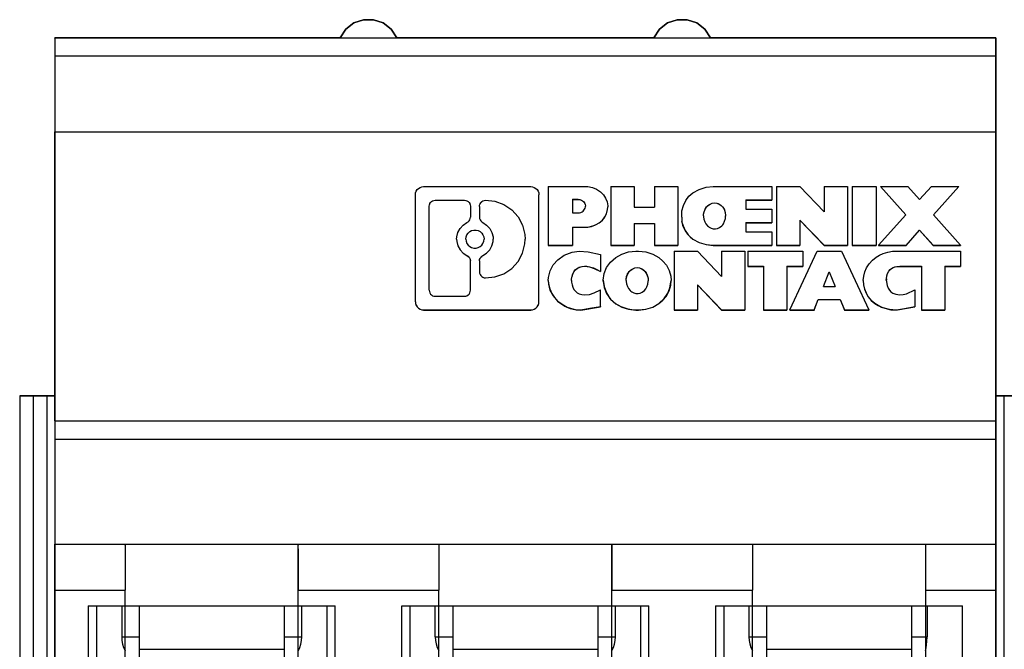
# Model space of a CAD drawing. Header units: inches. Extents: x 0 to 297, y -210 to 0.
# Tile 82 of 82: x 109.9 to 117.87, y -144.79 to -139.69. Entities that reach past the tile are written whole.
import ezdxf

# ---------------------------------------------------------------- set-up
doc = ezdxf.new("R2010")
doc.units = ezdxf.units.IN
doc.header["$MEASUREMENT"] = 0

msp = doc.modelspace()

# ---------------------------------------------------------------- linework, layer by layer
at = {"color": 18, "true_color": 0x000000}
for p, q in [((112.6848, -139.6936), (112.6068, -139.7201)), ((112.6068, -139.7201), (112.6848, -139.6936)), ((112.6848, -139.6936), (112.6068, -139.7201)), ((112.6068, -139.7201), (112.6848, -139.6936)), ((112.7668, -139.6936), (112.6848, -139.6936)), ((112.6848, -139.6936), (112.7668, -139.6936)), ((112.7668, -139.6936), (112.6848, -139.6936)), ((112.6848, -139.6936), (112.7668, -139.6936)), ((112.8448, -139.7201), (112.7668, -139.6936)), ((112.7668, -139.6936), (112.8448, -139.7201)), ((112.8448, -139.7201), (112.7668, -139.6936)), ((112.7668, -139.6936), (112.8448, -139.7201)), ((115.2248, -139.6936), (115.1468, -139.7201)), ((115.1468, -139.7201), (115.2248, -139.6936)), ((115.2248, -139.6936), (115.1468, -139.7201)), ((115.1468, -139.7201), (115.2248, -139.6936)), ((115.3068, -139.6936), (115.2248, -139.6936)), ((115.2248, -139.6936), (115.3068, -139.6936)), ((115.3068, -139.6936), (115.2248, -139.6936)), ((115.2248, -139.6936), (115.3068, -139.6936)), ((115.3848, -139.7201), (115.3068, -139.6936)), ((115.3068, -139.6936), (115.3848, -139.7201)), ((115.3848, -139.7201), (115.3068, -139.6936)), ((115.3068, -139.6936), (115.3848, -139.7201)), ((112.5418, -139.7711), (112.4968, -139.8401)), ((112.4968, -139.8401), (112.5418, -139.7711)), ((112.5418, -139.7711), (112.4968, -139.8401)), ((112.4968, -139.8401), (112.5418, -139.7711)), ((112.6068, -139.7201), (112.5418, -139.7711)), ((112.5418, -139.7711), (112.6068, -139.7201)), ((112.6068, -139.7201), (112.5418, -139.7711)), ((112.5418, -139.7711), (112.6068, -139.7201)), ((112.9098, -139.7711), (112.8448, -139.7201)), ((112.8448, -139.7201), (112.9098, -139.7711)), ((112.9098, -139.7711), (112.8448, -139.7201)), ((112.8448, -139.7201), (112.9098, -139.7711)), ((112.9548, -139.8401), (112.9098, -139.7711)), ((112.9098, -139.7711), (112.9548, -139.8401)), ((112.9548, -139.8401), (112.9098, -139.7711)), ((112.9098, -139.7711), (112.9548, -139.8401)), ((115.0818, -139.7711), (115.0368, -139.8401)), ((115.0368, -139.8401), (115.0818, -139.7711)), ((115.0818, -139.7711), (115.0368, -139.8401)), ((115.0368, -139.8401), (115.0818, -139.7711)), ((115.1468, -139.7201), (115.0818, -139.7711)), ((115.0818, -139.7711), (115.1468, -139.7201)), ((115.1468, -139.7201), (115.0818, -139.7711)), ((115.0818, -139.7711), (115.1468, -139.7201)), ((115.4498, -139.7711), (115.3848, -139.7201)), ((115.3848, -139.7201), (115.4498, -139.7711)), ((115.4498, -139.7711), (115.3848, -139.7201)), ((115.3848, -139.7201), (115.4498, -139.7711)), ((115.4948, -139.8401), (115.4498, -139.7711)), ((115.4498, -139.7711), (115.4948, -139.8401)), ((115.4948, -139.8401), (115.4498, -139.7711)), ((115.4498, -139.7711), (115.4948, -139.8401)), ((112.4968, -139.8401), (110.1858, -139.8401)), ((110.1858, -139.8401), (110.1858, -148.9401)), ((110.1858, -139.8401), (117.8058, -139.8401)), ((110.1858, -139.8436), (110.1858, -139.8401)), ((112.4968, -139.8401), (110.1858, -139.8401)), ((110.1858, -139.8401), (110.1858, -142.7401)), ((110.1858, -139.8401), (117.8058, -139.8401)), ((110.1858, -139.8401), (110.1858, -140.6016)), ((110.1858, -139.8436), (110.1858, -139.8541)), ((110.1858, -139.8541), (110.1858, -139.8716)), ((115.0368, -139.8401), (112.9548, -139.8401)), ((115.0368, -139.8401), (112.9548, -139.8401)), ((117.8058, -139.8401), (115.4948, -139.8401)), ((117.8058, -139.8401), (115.4948, -139.8401)), ((117.8058, -142.7401), (117.8058, -139.8401)), ((117.8058, -139.8401), (117.8058, -139.8436)), ((117.8058, -148.9401), (117.8058, -139.8401)), ((117.8058, -140.6016), (117.8058, -139.8401)), ((117.8058, -139.8436), (117.8058, -139.8541)), ((117.8058, -139.8541), (117.8058, -139.8716)), ((110.1858, -139.8716), (110.1858, -139.8941)), ((110.1858, -139.8941), (110.1858, -139.9216)), ((110.1858, -139.9216), (110.1858, -139.9526)), ((117.8058, -139.8716), (117.8058, -139.8941)), ((117.8058, -139.8941), (117.8058, -139.9216)), ((117.8058, -139.9216), (117.8058, -139.9526)), ((110.1858, -139.9526), (110.1858, -139.9851)), ((110.1858, -139.9851), (110.1858, -143.9401)), ((110.1858, -139.9851), (117.8058, -139.9851)), ((117.8058, -139.9526), (117.8058, -139.9851)), ((117.8058, -139.9851), (117.8058, -143.9401)), ((110.1858, -140.6016), (117.8058, -140.6016)), ((110.1858, -142.9401), (110.1858, -140.6016)), ((117.8058, -142.9401), (117.8058, -140.6016)), ((113.1308, -141.0591), (113.1433, -141.0511)), ((113.1433, -141.0511), (113.1578, -141.0461)), ((113.1578, -141.0461), (113.1723, -141.0446)), ((113.1723, -141.0446), (114.0393, -141.0446)), ((114.0393, -141.0446), (114.0538, -141.0461)), ((114.0538, -141.0461), (114.0683, -141.0511)), ((114.0683, -141.0511), (114.0808, -141.0591)), ((114.1813, -141.0446), (114.1813, -141.5201)), ((114.1813, -141.0446), (114.5013, -141.0446)), ((114.5013, -141.0446), (114.5393, -141.0521)), ((114.5393, -141.0521), (114.5728, -141.0661)), ((114.6868, -141.0446), (114.6868, -141.5201)), ((114.6868, -141.0446), (114.8758, -141.0446)), ((114.8758, -141.0446), (114.8758, -141.2111)), ((115.0418, -141.0446), (115.0418, -141.2111)), ((115.0418, -141.0446), (115.2303, -141.0446)), ((115.2303, -141.0446), (115.2303, -141.5201)), ((115.4033, -141.0676), (115.4588, -141.0501)), ((115.4588, -141.0501), (115.5173, -141.0446)), ((115.5173, -141.0446), (115.9928, -141.0446)), ((115.9928, -141.0446), (115.9928, -141.1531)), ((116.0303, -141.0446), (116.0303, -141.5201)), ((116.0303, -141.0446), (116.2188, -141.0446)), ((116.2188, -141.0446), (116.4153, -141.2481)), ((116.4153, -141.0446), (116.4153, -141.2481)), ((116.4153, -141.0446), (116.6038, -141.0446)), ((116.6038, -141.0446), (116.6038, -141.5201)), ((116.6418, -141.0446), (116.8378, -141.0446)), ((116.6418, -141.0446), (116.6418, -141.5201)), ((116.8378, -141.0446), (116.8378, -141.5201)), ((116.8718, -141.0446), (117.0778, -141.2741)), ((116.8718, -141.0446), (117.0778, -141.2741)), ((116.8718, -141.0446), (116.8718, -141.0446)), ((116.8718, -141.0446), (117.0938, -141.0446)), ((117.0938, -141.0446), (117.1888, -141.1501)), ((117.1888, -141.1501), (117.2838, -141.0446)), ((117.2838, -141.0446), (117.5058, -141.0446)), ((117.2998, -141.2741), (117.5058, -141.0446)), ((117.2998, -141.2741), (117.5058, -141.0446)), ((117.5058, -141.0446), (117.5058, -141.0446)), ((113.1058, -141.1111), (113.1073, -141.0961)), ((113.1058, -141.9771), (113.1058, -141.1111)), ((113.1073, -141.0961), (113.1123, -141.0821)), ((113.1123, -141.0821), (113.1203, -141.0696)), ((113.1203, -141.0696), (113.1308, -141.0591)), ((114.0808, -141.0591), (114.0913, -141.0696)), ((114.0913, -141.0696), (114.0993, -141.0821)), ((114.0993, -141.0821), (114.1043, -141.0961)), ((114.1043, -141.0961), (114.1058, -141.1111)), ((114.1058, -141.9771), (114.1058, -141.1111)), ((114.5728, -141.0661), (114.6053, -141.0881)), ((114.6053, -141.0881), (114.6283, -141.1116)), ((114.6283, -141.1116), (114.6458, -141.1386)), ((115.2953, -141.1566), (115.3208, -141.1231)), ((115.3208, -141.1231), (115.3533, -141.0956)), ((115.3533, -141.0956), (115.4033, -141.0676)), ((113.2168, -141.2036), (113.2183, -141.1926)), ((113.2168, -141.2041), (113.2183, -141.1931)), ((113.2168, -141.8846), (113.2168, -141.2036)), ((113.2183, -141.1926), (113.2218, -141.1826)), ((113.2183, -141.1931), (113.2218, -141.1831)), ((113.2218, -141.1826), (113.2273, -141.1736)), ((113.2218, -141.1831), (113.2273, -141.1741)), ((113.2273, -141.1736), (113.2348, -141.1661)), ((113.2273, -141.1741), (113.2348, -141.1661)), ((113.2348, -141.1661), (113.2443, -141.1601)), ((113.2348, -141.1661), (113.2443, -141.1606)), ((113.2443, -141.1601), (113.2543, -141.1566)), ((113.2443, -141.1606), (113.2543, -141.1571)), ((113.2543, -141.1566), (113.2653, -141.1556)), ((113.2543, -141.1571), (113.2653, -141.1556)), ((113.2653, -141.1556), (113.5023, -141.1556)), ((113.2653, -141.1556), (113.5023, -141.1556)), ((113.2653, -141.1556), (113.2653, -141.1556)), ((113.5023, -141.1556), (113.5128, -141.1566)), ((113.5023, -141.1556), (113.5128, -141.1571)), ((113.5023, -141.1556), (113.5023, -141.1556)), ((113.5128, -141.1566), (113.5228, -141.1601)), ((113.5128, -141.1571), (113.5228, -141.1606)), ((113.5228, -141.1601), (113.5323, -141.1661)), ((113.5228, -141.1606), (113.5323, -141.1661)), ((113.5323, -141.1661), (113.5398, -141.1736)), ((113.5323, -141.1661), (113.5398, -141.1741)), ((113.5398, -141.1736), (113.5453, -141.1826)), ((113.5398, -141.1741), (113.5453, -141.1831)), ((113.5453, -141.1826), (113.5488, -141.1926)), ((113.5453, -141.1831), (113.5488, -141.1931)), ((113.5488, -141.1926), (113.5503, -141.2036)), ((113.5488, -141.1931), (113.5503, -141.2041)), ((113.5503, -141.2036), (113.5503, -141.2931)), ((113.6243, -141.2056), (113.6253, -141.1946)), ((113.6243, -141.2056), (113.6253, -141.1946)), ((113.6243, -141.2056), (113.6243, -141.2931)), ((113.6253, -141.1946), (113.6293, -141.1841)), ((113.6253, -141.1946), (113.6293, -141.1846)), ((113.6293, -141.1841), (113.6348, -141.1746)), ((113.6293, -141.1846), (113.6348, -141.1751)), ((113.6348, -141.1746), (113.6428, -141.1666)), ((113.6348, -141.1751), (113.6428, -141.1671)), ((113.6428, -141.1666), (113.6518, -141.1606)), ((113.6428, -141.1671), (113.6518, -141.1611)), ((113.6518, -141.1606), (113.6623, -141.1571)), ((113.6518, -141.1611), (113.6623, -141.1571)), ((113.6623, -141.1571), (113.6733, -141.1556)), ((113.6623, -141.1571), (113.6733, -141.1556)), ((113.6733, -141.1556), (113.7498, -141.1631)), ((113.6733, -141.1556), (113.7498, -141.1636)), ((113.6733, -141.1556), (113.6733, -141.1556)), ((113.7498, -141.1631), (113.8223, -141.1896)), ((113.7498, -141.1636), (113.8223, -141.1896)), ((113.8223, -141.1896), (113.8858, -141.2321)), ((113.8223, -141.1896), (113.8858, -141.2326)), ((114.3773, -141.1476), (114.4223, -141.1476)), ((114.3773, -141.1476), (114.3773, -141.2576)), ((114.3773, -141.1481), (114.4223, -141.1481)), ((114.4223, -141.1476), (114.4363, -141.1491)), ((114.4223, -141.1476), (114.4223, -141.1481)), ((114.4223, -141.1481), (114.4303, -141.1486)), ((114.4303, -141.1486), (114.4383, -141.1501)), ((114.4363, -141.1491), (114.4493, -141.1541)), ((114.4383, -141.1501), (114.4483, -141.1536)), ((114.4483, -141.1536), (114.4573, -141.1591)), ((114.4493, -141.1541), (114.4578, -141.1591)), ((114.4573, -141.1591), (114.4653, -141.1656)), ((114.4578, -141.1591), (114.4658, -141.1656)), ((114.4653, -141.1656), (114.4723, -141.1731)), ((114.4658, -141.1656), (114.4723, -141.1731)), ((114.4723, -141.1731), (114.4778, -141.1816)), ((114.4723, -141.1731), (114.4778, -141.1816)), ((114.4778, -141.1816), (114.4813, -141.1906)), ((114.4778, -141.1816), (114.4813, -141.1906)), ((114.4803, -141.2196), (114.4828, -141.2096)), ((114.4813, -141.1906), (114.4828, -141.2001)), ((114.4813, -141.1906), (114.4828, -141.1996)), ((114.4828, -141.1996), (114.4833, -141.2031)), ((114.4828, -141.2001), (114.4833, -141.2036)), ((114.4828, -141.2096), (114.4833, -141.2031)), ((114.6458, -141.1386), (114.6578, -141.1686)), ((114.6578, -141.1686), (114.6633, -141.1996)), ((114.6613, -141.2316), (114.6633, -141.2096)), ((114.6623, -141.2306), (114.6633, -141.2101)), ((114.6633, -141.1996), (114.6633, -141.2096)), ((114.6633, -141.2096), (114.6633, -141.2096)), ((114.6633, -141.2101), (114.6633, -141.2096)), ((114.8758, -141.2111), (115.0418, -141.2111)), ((115.2638, -141.2406), (115.2753, -141.1966)), ((115.2753, -141.1966), (115.2953, -141.1566)), ((115.4508, -141.2286), (115.4618, -141.2116)), ((115.4553, -141.2221), (115.4638, -141.2096)), ((115.4618, -141.2116), (115.4753, -141.1971)), ((115.4638, -141.2096), (115.4738, -141.1986)), ((115.4738, -141.1986), (115.4858, -141.1901)), ((115.4753, -141.1971), (115.4913, -141.1861)), ((115.4858, -141.1901), (115.4988, -141.1836)), ((115.4913, -141.1861), (115.5093, -141.1791)), ((115.4988, -141.1836), (115.5093, -141.1796)), ((115.5093, -141.1796), (115.5283, -141.1771)), ((115.5093, -141.1791), (115.5283, -141.1771)), ((115.5283, -141.1771), (115.5473, -141.1796)), ((115.5283, -141.1771), (115.5473, -141.1791)), ((115.5283, -141.1771), (115.5283, -141.1771)), ((115.5473, -141.1791), (115.5578, -141.1826)), ((115.5473, -141.1796), (115.5648, -141.1861)), ((115.5578, -141.1826), (115.5708, -141.1891)), ((115.5648, -141.1861), (115.5808, -141.1971)), ((115.5708, -141.1891), (115.5823, -141.1976)), ((115.5808, -141.1971), (115.5943, -141.2111)), ((115.5823, -141.1976), (115.5923, -141.2081)), ((115.5923, -141.2081), (115.6008, -141.2206)), ((115.5943, -141.2111), (115.6048, -141.2281)), ((115.7813, -141.1531), (115.9928, -141.1531)), ((115.7813, -141.1531), (115.7813, -141.2281)), ((115.7813, -141.1536), (115.9928, -141.1536)), ((115.9928, -141.1531), (115.9928, -141.1536)), ((113.5488, -141.3041), (113.5503, -141.2931)), ((113.6243, -141.2931), (113.6253, -141.3041)), ((113.8858, -141.2321), (113.9373, -141.2891)), ((113.8858, -141.2326), (113.9373, -141.2896)), ((113.9373, -141.2891), (113.9738, -141.3571)), ((113.9373, -141.2896), (113.9738, -141.3576)), ((114.3773, -141.2576), (114.4223, -141.2576)), ((114.4223, -141.2576), (114.4288, -141.2571)), ((114.4288, -141.2571), (114.4348, -141.2566)), ((114.4348, -141.2566), (114.4453, -141.2536)), ((114.4453, -141.2536), (114.4548, -141.2496)), ((114.4548, -141.2496), (114.4633, -141.2436)), ((114.4633, -141.2436), (114.4703, -141.2366)), ((114.4703, -141.2366), (114.4758, -141.2286)), ((114.4758, -141.2286), (114.4803, -141.2196)), ((114.6198, -141.3166), (114.6388, -141.2906)), ((114.6363, -141.2971), (114.6528, -141.2651)), ((114.6388, -141.2906), (114.6533, -141.2626)), ((114.6528, -141.2651), (114.6623, -141.2306)), ((114.6533, -141.2626), (114.6613, -141.2316)), ((115.2618, -141.2916), (115.2638, -141.2406)), ((115.2618, -141.2916), (115.2628, -141.3316)), ((115.4383, -141.2816), (115.4388, -141.2686)), ((115.4383, -141.2816), (115.4388, -141.2706)), ((115.4383, -141.2816), (115.4388, -141.2891)), ((115.4388, -141.2686), (115.4428, -141.2481)), ((115.4388, -141.2706), (115.4428, -141.2501)), ((115.4388, -141.2891), (115.4418, -141.3096)), ((115.4428, -141.2481), (115.4508, -141.2286)), ((115.4428, -141.2501), (115.4483, -141.2356)), ((115.4483, -141.2356), (115.4553, -141.2221)), ((115.6008, -141.2206), (115.6078, -141.2341)), ((115.6048, -141.2281), (115.6123, -141.2481)), ((115.6078, -141.2341), (115.6143, -141.2551)), ((115.6123, -141.2481), (115.6163, -141.2696)), ((115.6143, -141.2551), (115.6178, -141.2786)), ((115.6158, -141.3021), (115.6178, -141.2826)), ((115.6163, -141.2696), (115.6178, -141.2831)), ((115.6178, -141.2786), (115.6178, -141.2826)), ((115.7813, -141.2281), (115.9928, -141.2281)), ((115.9928, -141.2281), (115.9928, -141.3366)), ((116.8568, -141.5201), (117.0778, -141.2741)), ((117.2998, -141.2741), (117.5208, -141.5201)), ((113.4668, -141.3836), (113.4918, -141.3566)), ((113.4918, -141.3566), (113.5228, -141.3366)), ((113.5228, -141.3366), (113.5323, -141.3311)), ((113.5323, -141.3311), (113.5398, -141.3231)), ((113.5398, -141.3231), (113.5453, -141.3141)), ((113.5453, -141.3141), (113.5488, -141.3041)), ((113.6253, -141.3041), (113.6293, -141.3141)), ((113.6293, -141.3141), (113.6348, -141.3231)), ((113.6348, -141.3231), (113.6423, -141.3311)), ((113.6423, -141.3311), (113.6518, -141.3366)), ((113.6518, -141.3366), (113.6823, -141.3566)), ((113.6823, -141.3566), (113.7078, -141.3836)), ((113.9738, -141.3571), (113.9923, -141.4316)), ((113.9738, -141.3576), (113.9923, -141.4321)), ((114.3773, -141.3731), (114.5013, -141.3731)), ((114.3773, -141.3731), (114.3773, -141.5201)), ((114.3773, -141.3736), (114.5013, -141.3736)), ((114.5013, -141.3731), (114.5433, -141.3631)), ((114.5013, -141.3736), (114.5328, -141.3671)), ((114.5013, -141.3731), (114.5013, -141.3736)), ((114.5328, -141.3671), (114.5648, -141.3556)), ((114.5433, -141.3631), (114.5698, -141.3526)), ((114.5648, -141.3556), (114.5948, -141.3391)), ((114.5698, -141.3526), (114.5948, -141.3386)), ((114.5948, -141.3386), (114.6198, -141.3166)), ((114.5948, -141.3391), (114.6173, -141.3196)), ((114.5948, -141.3386), (114.5948, -141.3391)), ((114.6173, -141.3196), (114.6363, -141.2971)), ((114.8758, -141.3436), (115.0418, -141.3436)), ((114.8758, -141.3436), (114.8758, -141.5201)), ((114.8758, -141.3441), (115.0418, -141.3441)), ((115.0418, -141.3436), (115.0418, -141.5201)), ((115.2608, -141.3251), (115.2698, -141.3561)), ((115.2628, -141.3316), (115.2733, -141.3626)), ((115.2698, -141.3561), (115.2908, -141.4021)), ((115.2733, -141.3626), (115.2903, -141.4011)), ((115.4418, -141.3096), (115.4483, -141.3291)), ((115.4483, -141.3291), (115.4578, -141.3471)), ((115.4578, -141.3471), (115.4698, -141.3631)), ((115.4698, -141.3631), (115.4778, -141.3686)), ((115.4778, -141.3686), (115.4853, -141.3746)), ((115.5693, -141.3766), (115.5868, -141.3631)), ((115.5868, -141.3631), (115.5938, -141.3546)), ((115.5938, -141.3546), (115.6003, -141.3451)), ((115.6003, -141.3451), (115.6098, -141.3246)), ((115.6098, -141.3246), (115.6158, -141.3021)), ((115.7813, -141.3366), (115.9928, -141.3366)), ((115.7813, -141.3366), (115.7813, -141.4116)), ((115.7813, -141.3371), (115.9928, -141.3371)), ((115.9928, -141.3366), (115.9928, -141.3371)), ((116.2188, -141.3161), (116.2188, -141.5201)), ((116.2188, -141.3161), (116.4153, -141.5201)), ((116.2188, -141.3166), (116.4153, -141.5206)), ((113.4393, -141.4701), (113.4403, -141.4516)), ((113.4403, -141.4516), (113.4493, -141.4161)), ((113.4493, -141.4161), (113.4668, -141.3836)), ((113.5133, -141.4701), (113.5153, -141.4521)), ((113.5133, -141.4701), (113.5153, -141.4526)), ((113.5153, -141.4521), (113.5218, -141.4356)), ((113.5153, -141.4526), (113.5218, -141.4361)), ((113.5218, -141.4361), (113.5318, -141.4211)), ((113.5218, -141.4356), (113.5318, -141.4211)), ((113.5318, -141.4211), (113.5453, -141.4091)), ((113.5318, -141.4211), (113.5453, -141.4096)), ((113.5453, -141.4091), (113.5608, -141.4006)), ((113.5453, -141.4096), (113.5608, -141.4011)), ((113.5608, -141.4006), (113.5783, -141.3966)), ((113.5608, -141.4011), (113.5783, -141.3971)), ((113.5783, -141.3966), (113.5963, -141.3966)), ((113.5783, -141.3971), (113.5963, -141.3971)), ((113.5963, -141.3966), (113.6133, -141.4006)), ((113.5963, -141.3971), (113.6133, -141.4011)), ((113.6133, -141.4006), (113.6293, -141.4091)), ((113.6133, -141.4011), (113.6293, -141.4096)), ((113.6293, -141.4091), (113.6428, -141.4211)), ((113.6293, -141.4096), (113.6428, -141.4211)), ((113.6428, -141.4211), (113.6528, -141.4361)), ((113.6428, -141.4211), (113.6528, -141.4356)), ((113.6528, -141.4356), (113.6593, -141.4521)), ((113.6528, -141.4361), (113.6593, -141.4526)), ((113.6593, -141.4521), (113.6613, -141.4701)), ((113.6593, -141.4526), (113.6613, -141.4701)), ((113.7078, -141.3836), (113.7253, -141.4161)), ((113.7253, -141.4161), (113.7343, -141.4516)), ((113.7343, -141.4516), (113.7353, -141.4701)), ((113.9923, -141.4316), (113.9948, -141.4701)), ((113.9923, -141.4321), (113.9948, -141.4701)), ((115.2903, -141.4011), (115.3143, -141.4346)), ((115.2908, -141.4021), (115.3093, -141.4296)), ((115.3093, -141.4296), (115.3248, -141.4461)), ((115.3143, -141.4346), (115.3318, -141.4516)), ((115.3248, -141.4461), (115.3533, -141.4691)), ((115.3318, -141.4516), (115.3533, -141.4691)), ((115.4853, -141.3746), (115.5008, -141.3826)), ((115.5008, -141.3826), (115.5173, -141.3866)), ((115.5173, -141.3866), (115.5348, -141.3871)), ((115.5348, -141.3871), (115.5513, -141.3841)), ((115.5513, -141.3841), (115.5693, -141.3766)), ((115.7813, -141.4116), (115.9928, -141.4116)), ((115.9928, -141.4116), (115.9928, -141.5201)), ((117.0788, -141.5201), (117.1888, -141.3976)), ((117.0788, -141.5206), (117.1888, -141.3981)), ((117.1888, -141.3976), (117.2988, -141.5201)), ((117.1888, -141.3976), (117.1888, -141.3981)), ((117.1888, -141.3981), (117.2988, -141.5206)), ((113.4393, -141.4701), (113.4403, -141.4886)), ((113.4393, -141.4701), (113.4393, -141.4701)), ((113.4393, -141.4701), (113.4393, -141.4706)), ((113.4393, -141.4706), (113.4403, -141.4886)), ((113.4403, -141.4886), (113.4493, -141.5246)), ((113.4403, -141.4886), (113.4493, -141.5241)), ((113.4493, -141.5241), (113.4668, -141.5566)), ((113.4493, -141.5246), (113.4668, -141.5566)), ((113.5133, -141.4701), (113.5153, -141.4876)), ((113.5153, -141.4876), (113.5218, -141.5046)), ((113.5218, -141.5046), (113.5318, -141.5191)), ((113.5318, -141.5191), (113.5453, -141.5311)), ((113.5453, -141.5311), (113.5608, -141.5391)), ((113.6133, -141.5391), (113.6293, -141.5311)), ((113.6293, -141.5311), (113.6428, -141.5191)), ((113.6428, -141.5191), (113.6528, -141.5046)), ((113.6528, -141.5046), (113.6593, -141.4876)), ((113.6593, -141.4876), (113.6613, -141.4701)), ((113.7078, -141.5566), (113.7253, -141.5241)), ((113.7078, -141.5566), (113.7253, -141.5246)), ((113.7253, -141.5246), (113.7343, -141.4886)), ((113.7253, -141.5241), (113.7343, -141.4886)), ((113.7343, -141.4886), (113.7353, -141.4701)), ((113.7343, -141.4886), (113.7353, -141.4706)), ((113.7353, -141.4701), (113.7353, -141.4701)), ((113.7353, -141.4701), (113.7353, -141.4706)), ((113.9738, -141.5831), (113.9923, -141.5086)), ((113.9923, -141.5086), (113.9948, -141.4701)), ((114.1813, -141.5201), (114.3773, -141.5201)), ((114.1813, -141.5201), (114.1813, -141.5206)), ((114.1813, -141.5206), (114.3773, -141.5206)), ((114.3773, -141.5201), (114.3773, -141.5206)), ((114.6868, -141.5201), (114.8758, -141.5201)), ((114.6868, -141.5201), (114.6868, -141.5206)), ((114.6868, -141.5206), (114.8758, -141.5206)), ((114.8758, -141.5201), (114.8758, -141.5206)), ((115.0418, -141.5201), (115.0418, -141.5206)), ((115.0418, -141.5201), (115.2303, -141.5201)), ((115.0418, -141.5206), (115.2303, -141.5206)), ((115.2303, -141.5201), (115.2303, -141.5206)), ((115.3533, -141.4691), (115.4033, -141.4971)), ((115.3533, -141.4691), (115.4033, -141.4971)), ((115.3533, -141.4691), (115.3533, -141.4691)), ((115.4033, -141.4971), (115.4588, -141.5146)), ((115.4033, -141.4971), (115.4588, -141.5146)), ((115.4588, -141.5146), (115.5173, -141.5201)), ((115.4588, -141.5146), (115.5173, -141.5206)), ((115.5173, -141.5201), (115.9928, -141.5201)), ((115.5173, -141.5201), (115.5173, -141.5206)), ((115.5173, -141.5206), (115.9928, -141.5206)), ((115.9928, -141.5201), (115.9928, -141.5206)), ((116.0303, -141.5201), (116.2188, -141.5201)), ((116.0303, -141.5201), (116.0303, -141.5206)), ((116.0303, -141.5206), (116.2188, -141.5206)), ((116.2188, -141.5201), (116.2188, -141.5206)), ((116.4153, -141.5201), (116.6038, -141.5201)), ((116.4153, -141.5201), (116.4153, -141.5206)), ((116.4153, -141.5206), (116.6038, -141.5206)), ((116.6038, -141.5201), (116.6038, -141.5206)), ((116.6418, -141.5201), (116.8378, -141.5201)), ((116.6418, -141.5201), (116.6418, -141.5206)), ((116.6418, -141.5206), (116.8378, -141.5206)), ((116.8378, -141.5201), (116.8378, -141.5206)), ((116.8568, -141.5201), (117.0788, -141.5201)), ((116.8568, -141.5201), (116.8568, -141.5206)), ((116.8568, -141.5206), (117.0788, -141.5206)), ((117.0788, -141.5201), (117.0788, -141.5206)), ((117.2988, -141.5201), (117.5208, -141.5201)), ((117.2988, -141.5201), (117.2988, -141.5206)), ((117.2988, -141.5206), (117.5208, -141.5206)), ((117.5208, -141.5201), (117.5208, -141.5206)), ((113.4668, -141.5566), (113.4918, -141.5836)), ((113.4668, -141.5566), (113.4918, -141.5836)), ((113.4918, -141.5836), (113.5228, -141.6036)), ((113.4918, -141.5836), (113.5228, -141.6036)), ((113.5228, -141.6036), (113.5323, -141.6091)), ((113.5228, -141.6036), (113.5323, -141.6096)), ((113.5228, -141.6036), (113.5228, -141.6036)), ((113.5323, -141.6091), (113.5398, -141.6166)), ((113.5323, -141.6096), (113.5398, -141.6171)), ((113.5608, -141.5391), (113.5783, -141.5436)), ((113.5783, -141.5436), (113.5963, -141.5436)), ((113.5963, -141.5436), (113.6133, -141.5391)), ((113.6348, -141.6166), (113.6423, -141.6091)), ((113.6348, -141.6171), (113.6423, -141.6096)), ((113.6423, -141.6091), (113.6518, -141.6036)), ((113.6423, -141.6096), (113.6518, -141.6036)), ((113.6518, -141.6036), (113.6823, -141.5836)), ((113.6518, -141.6036), (113.6823, -141.5836)), ((113.6518, -141.6036), (113.6518, -141.6036)), ((113.6823, -141.5836), (113.7078, -141.5566)), ((113.6823, -141.5836), (113.7078, -141.5566)), ((113.9373, -141.6506), (113.9738, -141.5831)), ((114.2593, -141.6371), (114.3108, -141.6011)), ((114.3108, -141.6011), (114.3743, -141.5766)), ((114.3743, -141.5766), (114.4308, -141.5681)), ((114.4308, -141.5681), (114.5043, -141.5741)), ((114.5043, -141.5741), (114.6038, -141.5951)), ((114.6038, -141.5951), (114.6038, -141.7311)), ((114.7273, -141.6186), (114.7773, -141.5911)), ((114.7773, -141.5911), (114.8323, -141.5736)), ((114.8323, -141.5736), (114.8908, -141.5681)), ((114.8908, -141.5681), (114.9133, -141.5681)), ((114.9133, -141.5681), (114.9718, -141.5736)), ((114.9718, -141.5736), (115.0273, -141.5911)), ((115.0273, -141.5911), (115.0773, -141.6191)), ((115.2003, -141.5681), (115.2003, -142.0436)), ((115.2003, -141.5681), (115.3888, -141.5681)), ((115.3888, -141.5681), (115.5848, -141.7716)), ((115.5848, -141.5681), (115.5848, -141.7716)), ((115.5848, -141.5681), (115.7738, -141.5681)), ((115.7738, -141.5681), (115.7738, -142.0436)), ((115.7963, -141.5681), (116.2418, -141.5681)), ((115.7963, -141.5681), (115.7963, -141.6901)), ((116.1378, -142.0436), (116.3588, -141.5681)), ((116.2418, -141.5681), (116.2418, -141.6901)), ((116.3588, -141.5681), (116.5548, -141.5681)), ((116.5548, -141.5681), (116.7763, -142.0436)), ((116.8378, -141.6171), (116.8648, -141.6006)), ((116.8648, -141.6006), (116.8938, -141.5876)), ((116.8938, -141.5876), (116.9318, -141.5756)), ((116.9318, -141.5756), (116.9688, -141.5681)), ((116.9688, -141.5681), (116.9888, -141.5666)), ((116.9888, -141.5666), (116.9958, -141.5666)), ((116.9958, -141.5666), (117.0013, -141.5681)), ((117.0013, -141.5681), (117.5208, -141.5681)), ((117.5208, -141.5681), (117.5208, -141.6901)), ((113.5398, -141.6166), (113.5453, -141.6261)), ((113.5398, -141.6171), (113.5453, -141.6261)), ((113.5453, -141.6261), (113.5488, -141.6361)), ((113.5453, -141.6261), (113.5488, -141.6366)), ((113.5488, -141.6361), (113.5503, -141.6466)), ((113.5488, -141.6366), (113.5503, -141.6471)), ((113.5503, -141.8846), (113.5503, -141.6466)), ((113.6243, -141.6466), (113.6253, -141.6361)), ((113.6243, -141.6471), (113.6253, -141.6366)), ((113.6243, -141.6466), (113.6243, -141.7346)), ((113.6253, -141.6361), (113.6293, -141.6261)), ((113.6253, -141.6366), (113.6293, -141.6261)), ((113.6293, -141.6261), (113.6348, -141.6166)), ((113.6293, -141.6261), (113.6348, -141.6171)), ((113.8858, -141.7081), (113.9373, -141.6506)), ((114.1963, -141.7271), (114.2223, -141.6781)), ((114.2223, -141.6781), (114.2593, -141.6371)), ((114.4323, -141.6981), (114.4533, -141.6916)), ((114.4363, -141.6961), (114.4553, -141.6911)), ((114.4533, -141.6916), (114.4768, -141.6891)), ((114.4553, -141.6911), (114.4753, -141.6891)), ((114.4753, -141.6891), (114.4948, -141.6896)), ((114.4768, -141.6891), (114.5148, -141.6931)), ((114.4948, -141.6896), (114.5148, -141.6931)), ((114.6538, -141.7001), (114.6858, -141.6556)), ((114.6858, -141.6556), (114.7273, -141.6186)), ((115.0773, -141.6191), (115.1103, -141.6476)), ((115.1103, -141.6476), (115.1378, -141.6811)), ((115.1378, -141.6811), (115.1603, -141.7236)), ((115.7963, -141.6901), (115.9248, -141.6901)), ((115.7963, -141.6901), (115.7963, -141.6906)), ((115.7963, -141.6906), (115.9248, -141.6906)), ((115.9248, -141.6901), (115.9248, -142.0436)), ((116.1133, -141.6901), (116.2418, -141.6901)), ((116.1133, -141.6901), (116.1133, -142.0436)), ((116.1133, -141.6906), (116.2418, -141.6906)), ((116.2418, -141.6901), (116.2418, -141.6906)), ((116.7598, -141.7021), (116.7808, -141.6701)), ((116.7808, -141.6701), (116.8068, -141.6416)), ((116.8068, -141.6416), (116.8378, -141.6171)), ((116.9888, -141.6951), (117.0048, -141.6921)), ((116.9898, -141.6951), (117.0293, -141.6906)), ((117.0048, -141.6921), (117.0293, -141.6901)), ((117.0293, -141.6901), (117.2038, -141.6901)), ((117.0293, -141.6901), (117.0293, -141.6906)), ((117.0293, -141.6906), (117.2038, -141.6906)), ((117.2038, -141.6901), (117.2038, -142.0436)), ((117.3928, -141.6901), (117.3928, -142.0436)), ((117.3928, -141.6901), (117.5208, -141.6901)), ((117.3928, -141.6906), (117.5208, -141.6906)), ((117.5208, -141.6901), (117.5208, -141.6906)), ((113.6243, -141.7346), (113.6253, -141.7456)), ((113.6253, -141.7456), (113.6293, -141.7561)), ((113.6293, -141.7561), (113.6348, -141.7656)), ((113.6348, -141.7656), (113.6428, -141.7731)), ((113.7498, -141.7766), (113.8223, -141.7506)), ((113.8223, -141.7506), (113.8858, -141.7081)), ((114.1833, -141.7796), (114.1963, -141.7271)), ((114.3708, -141.7906), (114.3768, -141.7601)), ((114.3708, -141.7931), (114.3748, -141.7726)), ((114.3748, -141.7726), (114.3803, -141.7531)), ((114.3768, -141.7601), (114.3878, -141.7356)), ((114.3803, -141.7531), (114.3883, -141.7351)), ((114.3878, -141.7356), (114.4028, -141.7171)), ((114.3883, -141.7351), (114.4008, -141.7196)), ((114.4008, -141.7196), (114.4153, -141.7076)), ((114.4028, -141.7171), (114.4193, -141.7041)), ((114.4153, -141.7076), (114.4323, -141.6981)), ((114.4193, -141.7041), (114.4363, -141.6961)), ((114.5148, -141.6931), (114.5538, -141.7066)), ((114.5148, -141.6931), (114.5483, -141.7036)), ((114.5148, -141.6931), (114.5148, -141.6931)), ((114.5483, -141.7036), (114.5758, -141.7161)), ((114.5538, -141.7066), (114.6038, -141.7316)), ((114.5758, -141.7161), (114.6038, -141.7311)), ((114.6038, -141.7311), (114.6038, -141.7316)), ((114.6268, -141.8021), (114.6338, -141.7496)), ((114.6338, -141.7496), (114.6538, -141.7001)), ((114.8123, -141.7921), (114.8168, -141.7716)), ((114.8163, -141.7736), (114.8218, -141.7591)), ((114.8168, -141.7716), (114.8243, -141.7521)), ((114.8218, -141.7591), (114.8288, -141.7456)), ((114.8243, -141.7521), (114.8353, -141.7351)), ((114.8288, -141.7456), (114.8373, -141.7331)), ((114.8353, -141.7351), (114.8493, -141.7206)), ((114.8373, -141.7331), (114.8478, -141.7221)), ((114.8478, -141.7221), (114.8598, -141.7136)), ((114.8493, -141.7206), (114.8653, -141.7096)), ((114.8598, -141.7136), (114.8723, -141.7071)), ((114.8653, -141.7096), (114.8828, -141.7026)), ((114.8723, -141.7071), (114.8828, -141.7031)), ((114.8828, -141.7031), (114.9018, -141.7006)), ((114.8828, -141.7026), (114.9018, -141.7006)), ((114.9018, -141.7006), (114.9208, -141.7031)), ((114.9018, -141.7006), (114.9208, -141.7031)), ((114.9018, -141.7006), (114.9018, -141.7006)), ((114.9208, -141.7031), (114.9383, -141.7101)), ((114.9208, -141.7031), (114.9313, -141.7066)), ((114.9313, -141.7066), (114.9438, -141.7131)), ((114.9383, -141.7101), (114.9538, -141.7206)), ((114.9438, -141.7131), (114.9553, -141.7216)), ((114.9538, -141.7206), (114.9673, -141.7346)), ((114.9553, -141.7216), (114.9653, -141.7321)), ((114.9653, -141.7321), (114.9738, -141.7441)), ((114.9673, -141.7346), (114.9773, -141.7521)), ((114.9738, -141.7441), (114.9828, -141.7631)), ((114.9773, -141.7521), (114.9848, -141.7721)), ((114.9828, -141.7631), (114.9893, -141.7866)), ((114.9848, -141.7721), (114.9893, -141.7931)), ((115.1603, -141.7236), (115.1733, -141.7696)), ((115.1733, -141.7696), (115.1763, -141.8061)), ((116.4093, -141.8536), (116.4568, -141.7336)), ((116.4093, -141.8536), (116.4568, -141.7341)), ((116.4568, -141.7336), (116.5043, -141.8536)), ((116.4568, -141.7336), (116.4568, -141.7341)), ((116.4568, -141.7341), (116.5043, -141.8536)), ((116.7318, -141.8046), (116.7358, -141.7691)), ((116.7358, -141.7691), (116.7448, -141.7351)), ((116.7448, -141.7351), (116.7598, -141.7021)), ((116.9198, -141.7856), (116.9268, -141.7546)), ((116.9198, -141.7921), (116.9238, -141.7686)), ((116.9238, -141.7686), (116.9293, -141.7491)), ((116.9268, -141.7546), (116.9398, -141.7286)), ((116.9293, -141.7491), (116.9388, -141.7306)), ((116.9388, -141.7306), (116.9488, -141.7176)), ((116.9398, -141.7286), (116.9498, -141.7161)), ((116.9488, -141.7176), (116.9603, -141.7081)), ((116.9498, -141.7161), (116.9613, -141.7071)), ((116.9603, -141.7081), (116.9743, -141.7006)), ((116.9613, -141.7071), (116.9748, -141.7001)), ((116.9743, -141.7006), (116.9898, -141.6951)), ((116.9748, -141.7001), (116.9888, -141.6951)), ((113.6428, -141.7731), (113.6518, -141.7791)), ((113.6518, -141.7791), (113.6623, -141.7831)), ((113.6623, -141.7831), (113.6733, -141.7846)), ((113.6733, -141.7846), (113.7498, -141.7766)), ((114.1813, -141.8061), (114.1833, -141.7796)), ((114.1813, -141.8061), (114.1833, -141.8306)), ((114.1813, -141.8061), (114.1813, -141.8066)), ((114.1813, -141.8066), (114.1833, -141.8346)), ((114.1813, -141.8066), (114.1813, -141.8066)), ((114.1833, -141.8306), (114.1933, -141.8726)), ((114.1833, -141.8346), (114.1953, -141.8831)), ((114.3698, -141.8056), (114.3708, -141.7906)), ((114.3698, -141.8056), (114.3708, -141.7931)), ((114.3698, -141.8056), (114.3708, -141.8186)), ((114.3708, -141.8186), (114.3748, -141.8391)), ((114.3748, -141.8391), (114.3808, -141.8586)), ((114.6268, -141.8021), (114.6333, -141.8546)), ((114.6268, -141.8096), (114.6268, -141.8021)), ((114.6268, -141.8096), (114.6338, -141.8621)), ((114.8118, -141.8051), (114.8123, -141.7921)), ((114.8118, -141.8051), (114.8123, -141.7941)), ((114.8118, -141.8051), (114.8123, -141.8126)), ((114.8123, -141.7941), (114.8163, -141.7736)), ((114.8123, -141.8126), (114.8158, -141.8331)), ((114.8158, -141.8331), (114.8218, -141.8526)), ((114.9808, -141.8556), (114.9878, -141.8336)), ((114.9878, -141.8336), (114.9908, -141.8106)), ((114.9893, -141.7866), (114.9908, -141.8071)), ((114.9893, -141.7931), (114.9908, -141.8071)), ((114.9908, -141.8106), (114.9908, -141.8071)), ((115.1603, -141.8891), (115.1733, -141.8431)), ((115.1668, -141.8636), (115.1753, -141.8171)), ((115.1733, -141.8431), (115.1763, -141.8061)), ((115.1753, -141.8171), (115.1763, -141.8061)), ((115.1763, -141.8061), (115.1763, -141.8061)), ((115.1763, -141.8061), (115.1763, -141.8061)), ((115.3888, -141.8396), (115.5848, -142.0436)), ((115.3888, -141.8396), (115.3888, -142.0436)), ((115.3888, -141.8401), (115.5848, -142.0441)), ((116.7318, -141.8046), (116.7343, -141.8396)), ((116.7318, -141.8046), (116.7318, -141.8051)), ((116.7318, -141.8051), (116.7343, -141.8401)), ((116.7343, -141.8396), (116.7418, -141.8736)), ((116.7343, -141.8401), (116.7418, -141.8741)), ((116.9188, -141.8026), (116.9198, -141.7856)), ((116.9188, -141.8026), (116.9198, -141.8171)), ((116.9188, -141.8026), (116.9198, -141.8031)), ((116.9198, -141.7921), (116.9198, -141.8031)), ((116.9198, -141.8031), (116.9198, -141.8031)), ((116.9198, -141.8171), (116.9248, -141.8446)), ((116.9248, -141.8446), (116.9333, -141.8676)), ((113.2168, -141.8846), (113.2183, -141.8951)), ((113.2183, -141.8951), (113.2218, -141.9056)), ((113.2218, -141.9056), (113.2273, -141.9146)), ((113.2273, -141.9146), (113.2348, -141.9221)), ((113.2348, -141.9221), (113.2443, -141.9281)), ((113.2443, -141.9281), (113.2543, -141.9316)), ((113.2543, -141.9316), (113.2653, -141.9326)), ((113.5023, -141.9326), (113.5128, -141.9316)), ((113.5128, -141.9316), (113.5228, -141.9281)), ((113.5228, -141.9281), (113.5323, -141.9221)), ((113.5323, -141.9221), (113.5398, -141.9146)), ((113.5398, -141.9146), (113.5453, -141.9056)), ((113.5453, -141.9056), (113.5488, -141.8951)), ((113.5488, -141.8951), (113.5503, -141.8846)), ((114.1933, -141.8726), (114.2098, -141.9091)), ((114.1953, -141.8831), (114.2198, -141.9301)), ((114.2098, -141.9091), (114.2318, -141.9426)), ((114.2198, -141.9301), (114.2573, -141.9736)), ((114.3808, -141.8586), (114.3888, -141.8771)), ((114.3888, -141.8771), (114.4008, -141.8921)), ((114.4008, -141.8921), (114.4153, -141.9046)), ((114.4153, -141.9046), (114.4318, -141.9136)), ((114.4318, -141.9136), (114.4538, -141.9196)), ((114.4538, -141.9196), (114.4773, -141.9221)), ((114.4773, -141.9221), (114.5148, -141.9186)), ((114.5148, -141.9186), (114.5538, -141.9061)), ((114.5538, -141.9061), (114.6038, -141.8806)), ((114.6038, -142.0166), (114.6038, -141.8806)), ((114.6333, -141.8546), (114.6518, -141.9046)), ((114.6338, -141.8621), (114.6538, -141.9116)), ((114.6518, -141.9046), (114.6813, -141.9496)), ((114.6538, -141.9116), (114.6858, -141.9561)), ((114.8218, -141.8526), (114.8313, -141.8706)), ((114.8313, -141.8706), (114.8438, -141.8866)), ((114.8438, -141.8866), (114.8513, -141.8921)), ((114.8513, -141.8921), (114.8588, -141.8981)), ((114.8588, -141.8981), (114.8743, -141.9061)), ((114.8743, -141.9061), (114.8913, -141.9101)), ((114.8913, -141.9101), (114.9083, -141.9106)), ((114.9083, -141.9106), (114.9248, -141.9076)), ((114.9248, -141.9076), (114.9428, -141.9001)), ((114.9428, -141.9001), (114.9603, -141.8866)), ((114.9603, -141.8866), (114.9718, -141.8721)), ((114.9718, -141.8721), (114.9808, -141.8556)), ((115.1103, -141.9646), (115.1378, -141.9311)), ((115.1203, -141.9516), (115.1498, -141.9076)), ((115.1378, -141.9311), (115.1603, -141.8891)), ((115.1498, -141.9076), (115.1668, -141.8636)), ((116.4093, -141.8536), (116.5043, -141.8536)), ((116.7418, -141.8736), (116.7548, -141.9061)), ((116.7418, -141.8741), (116.7548, -141.9066)), ((116.7548, -141.9061), (116.7733, -141.9381)), ((116.7548, -141.9061), (116.7548, -141.9066)), ((116.7548, -141.9066), (116.7733, -141.9381)), ((116.9333, -141.8676), (116.9438, -141.8846)), ((116.9438, -141.8846), (116.9563, -141.8971)), ((116.9563, -141.8971), (116.9718, -141.9071)), ((116.9718, -141.9071), (116.9963, -141.9166)), ((116.9963, -141.9166), (117.0278, -141.9211)), ((117.0278, -141.9211), (117.0563, -141.9191)), ((117.0563, -141.9191), (117.0823, -141.9126)), ((117.0823, -141.9126), (117.1513, -141.8806)), ((117.1513, -141.8806), (117.1513, -142.0166)), ((113.1058, -141.9771), (113.1073, -141.9921)), ((113.1058, -141.9771), (113.1058, -141.9776)), ((113.1058, -141.9776), (113.1073, -141.9921)), ((113.1073, -141.9921), (113.1123, -142.0066)), ((113.1073, -141.9921), (113.1123, -142.0061)), ((113.1123, -142.0061), (113.1203, -142.0186)), ((113.1123, -142.0066), (113.1203, -142.0191)), ((113.2653, -141.9326), (113.5023, -141.9326)), ((114.0913, -142.0186), (114.0993, -142.0061)), ((114.0913, -142.0191), (114.0993, -142.0066)), ((114.0993, -142.0066), (114.1043, -141.9921)), ((114.0993, -142.0061), (114.1043, -141.9921)), ((114.1043, -141.9921), (114.1058, -141.9771)), ((114.1043, -141.9921), (114.1058, -141.9776)), ((114.1058, -141.9771), (114.1058, -141.9776)), ((114.2318, -141.9426), (114.2578, -141.9736)), ((114.2573, -141.9736), (114.3158, -142.0136)), ((114.2578, -141.9736), (114.2933, -141.9971)), ((114.2933, -141.9971), (114.3348, -142.0206)), ((114.6813, -141.9496), (114.7218, -141.9876)), ((114.6858, -141.9561), (114.7273, -141.9931)), ((114.7218, -141.9876), (114.7703, -142.0166)), ((114.7273, -141.9931), (114.7773, -142.0211)), ((115.0273, -142.0206), (115.0773, -141.9926)), ((115.0273, -142.0206), (115.0773, -141.9926)), ((115.0773, -141.9926), (115.1203, -141.9516)), ((115.0773, -141.9926), (115.1103, -141.9646)), ((115.0773, -141.9926), (115.0773, -141.9926)), ((116.3338, -142.0441), (116.3673, -141.9596)), ((116.3338, -142.0436), (116.3673, -141.9596)), ((116.3673, -141.9596), (116.5463, -141.9596)), ((116.3673, -141.9596), (116.5463, -141.9596)), ((116.3673, -141.9596), (116.3673, -141.9596)), ((116.5463, -141.9596), (116.5798, -142.0441)), ((116.5463, -141.9596), (116.5798, -142.0436)), ((116.5463, -141.9596), (116.5463, -141.9596)), ((116.7733, -141.9381), (116.7968, -141.9661)), ((116.7733, -141.9381), (116.7968, -141.9656)), ((116.7968, -141.9656), (116.8248, -141.9896)), ((116.7968, -141.9661), (116.8248, -141.9901)), ((116.8248, -141.9896), (116.8798, -142.0201)), ((116.8248, -141.9896), (116.8248, -141.9901)), ((116.8248, -141.9901), (116.8528, -142.0081)), ((116.8528, -142.0081), (116.8888, -142.0246)), ((113.1203, -142.0186), (113.1308, -142.0291)), ((113.1203, -142.0191), (113.1308, -142.0296)), ((113.1308, -142.0291), (113.1433, -142.0371)), ((113.1308, -142.0296), (113.1433, -142.0376)), ((113.1433, -142.0371), (113.1578, -142.0421)), ((113.1433, -142.0376), (113.1578, -142.0426)), ((113.1578, -142.0421), (113.1723, -142.0436)), ((113.1578, -142.0426), (113.1723, -142.0441)), ((113.1723, -142.0436), (114.0393, -142.0436)), ((113.1723, -142.0436), (113.1723, -142.0441)), ((113.1723, -142.0441), (114.0393, -142.0441)), ((114.0393, -142.0436), (114.0538, -142.0421)), ((114.0393, -142.0441), (114.0538, -142.0426)), ((114.0393, -142.0436), (114.0393, -142.0441)), ((114.0538, -142.0421), (114.0683, -142.0371)), ((114.0538, -142.0426), (114.0683, -142.0376)), ((114.0683, -142.0371), (114.0808, -142.0291)), ((114.0683, -142.0376), (114.0808, -142.0296)), ((114.0808, -142.0291), (114.0913, -142.0186)), ((114.0808, -142.0296), (114.0913, -142.0191)), ((114.3158, -142.0136), (114.3583, -142.0306)), ((114.3348, -142.0206), (114.3878, -142.0371)), ((114.3583, -142.0306), (114.4083, -142.0426)), ((114.3878, -142.0371), (114.4153, -142.0426)), ((114.4083, -142.0426), (114.4448, -142.0441)), ((114.4153, -142.0426), (114.4448, -142.0436)), ((114.4448, -142.0441), (114.6038, -142.0171)), ((114.4448, -142.0436), (114.5178, -142.0301)), ((114.4448, -142.0436), (114.4448, -142.0441)), ((114.5178, -142.0301), (114.6038, -142.0166)), ((114.6038, -142.0166), (114.6038, -142.0171)), ((114.7703, -142.0166), (114.8248, -142.0351)), ((114.7773, -142.0211), (114.8323, -142.0381)), ((114.8248, -142.0351), (114.8578, -142.0401)), ((114.8323, -142.0381), (114.8908, -142.0441)), ((114.8578, -142.0401), (114.8908, -142.0436)), ((114.8908, -142.0436), (114.9133, -142.0436)), ((114.8908, -142.0436), (114.8908, -142.0441)), ((114.8908, -142.0441), (114.9133, -142.0441)), ((114.9133, -142.0436), (114.9718, -142.0381)), ((114.9133, -142.0441), (114.9718, -142.0381)), ((114.9133, -142.0436), (114.9133, -142.0441)), ((114.9718, -142.0381), (115.0273, -142.0206)), ((114.9718, -142.0381), (115.0273, -142.0206)), ((115.2003, -142.0436), (115.2003, -142.0441)), ((115.2003, -142.0436), (115.3888, -142.0436)), ((115.2003, -142.0441), (115.3888, -142.0441)), ((115.3888, -142.0436), (115.3888, -142.0441)), ((115.5848, -142.0436), (115.7738, -142.0436)), ((115.5848, -142.0436), (115.5848, -142.0441)), ((115.5848, -142.0441), (115.7738, -142.0441)), ((115.7738, -142.0436), (115.7738, -142.0441)), ((115.9248, -142.0436), (116.1133, -142.0436)), ((115.9248, -142.0436), (115.9248, -142.0441)), ((115.9248, -142.0441), (116.1133, -142.0441)), ((116.1133, -142.0436), (116.1133, -142.0441)), ((116.1378, -142.0436), (116.3338, -142.0436)), ((116.1378, -142.0436), (116.1378, -142.0441)), ((116.1378, -142.0441), (116.3338, -142.0441)), ((116.3338, -142.0436), (116.3338, -142.0441)), ((116.5798, -142.0436), (116.7763, -142.0436)), ((116.5798, -142.0436), (116.5798, -142.0441)), ((116.5798, -142.0441), (116.7763, -142.0441)), ((116.7763, -142.0436), (116.7763, -142.0441)), ((116.8798, -142.0201), (116.9433, -142.0381)), ((116.8888, -142.0246), (116.9558, -142.0416)), ((116.9433, -142.0381), (117.0008, -142.0426)), ((116.9558, -142.0416), (117.0103, -142.0431)), ((117.0008, -142.0426), (117.0668, -142.0311)), ((117.0103, -142.0431), (117.1513, -142.0171)), ((117.0668, -142.0311), (117.1513, -142.0166)), ((117.1513, -142.0166), (117.1513, -142.0171)), ((117.2038, -142.0436), (117.3928, -142.0436)), ((117.2038, -142.0436), (117.2038, -142.0441)), ((117.2038, -142.0441), (117.3928, -142.0441)), ((117.3928, -142.0436), (117.3928, -142.0441)), ((110.1858, -142.7401), (109.9008, -142.7401)), ((109.9008, -142.7401), (109.9008, -148.9401)), ((109.9008, -142.7401), (109.9008, -148.9401)), ((109.9008, -142.7401), (110.0098, -142.7401)), ((110.0098, -142.7401), (110.0098, -148.9401)), ((110.0098, -142.7401), (110.1213, -142.7401)), ((110.1213, -142.7401), (110.1213, -148.9401)), ((110.1213, -142.7401), (110.1858, -142.7401)), ((118.0908, -142.7401), (117.8058, -142.7401)), ((117.8058, -142.7401), (117.8703, -142.7401)), ((117.8703, -142.7401), (117.8703, -148.9401)), ((117.8703, -142.7401), (117.9818, -142.7401)), ((110.1858, -142.9401), (117.8058, -142.9401)), ((110.1858, -142.9401), (110.1858, -142.9441)), ((110.1858, -142.9401), (110.1858, -143.0901)), ((110.1858, -142.9441), (110.1858, -142.9551)), ((110.1858, -142.9551), (110.1858, -142.9726)), ((117.8058, -142.9401), (117.8058, -142.9441)), ((117.8058, -142.9401), (117.8058, -143.0901)), ((117.8058, -142.9441), (117.8058, -142.9551)), ((117.8058, -142.9551), (117.8058, -142.9726)), ((110.1858, -142.9726), (110.1858, -142.9966)), ((110.1858, -142.9966), (110.1858, -143.0251)), ((110.1858, -143.0251), (110.1858, -143.0566)), ((117.8058, -142.9726), (117.8058, -142.9966)), ((117.8058, -142.9966), (117.8058, -143.0251)), ((117.8058, -143.0251), (117.8058, -143.0566)), ((110.1858, -143.0566), (110.1858, -143.0901)), ((110.1858, -143.0901), (110.1858, -148.9401)), ((110.1858, -143.0901), (117.8058, -143.0901)), ((117.8058, -143.0901), (117.8058, -143.0566)), ((117.8058, -143.0901), (117.8058, -148.9401)), ((110.1858, -143.9401), (110.7558, -143.9401)), ((110.1858, -143.9491), (110.1858, -143.9401)), ((110.1858, -146.8336), (110.1858, -143.9401)), ((110.1858, -143.9491), (110.1858, -143.9766)), ((110.1858, -143.9766), (110.1858, -144.0201)), ((110.7558, -143.9401), (112.1558, -143.9401)), ((110.7558, -143.9401), (112.1558, -143.9401)), ((110.7558, -143.9491), (110.7558, -143.9401)), ((110.7558, -143.9491), (110.7558, -144.3126)), ((110.7558, -143.9491), (110.7558, -143.9766)), ((110.7558, -143.9766), (110.7558, -144.0201)), ((112.1558, -143.9401), (113.2958, -143.9401)), ((112.1558, -143.9401), (112.1558, -143.9491)), ((112.1558, -144.3126), (112.1558, -143.9491)), ((112.1558, -143.9766), (112.1558, -143.9491)), ((112.1558, -143.9766), (112.1558, -144.0201)), ((113.2958, -143.9401), (114.6958, -143.9401)), ((113.2958, -143.9401), (113.2958, -143.9491)), ((113.2958, -143.9491), (113.2958, -144.3126)), ((113.2958, -143.9491), (113.2958, -143.9766)), ((113.2958, -143.9766), (113.2958, -144.0201)), ((114.6958, -143.9401), (115.8358, -143.9401)), ((114.6958, -143.9401), (114.6958, -143.9491)), ((114.6958, -144.3126), (114.6958, -143.9491)), ((114.6958, -143.9491), (114.6958, -143.9766)), ((114.6958, -143.9766), (114.6958, -144.0201)), ((115.8358, -143.9401), (117.2358, -143.9401)), ((115.8358, -143.9401), (115.8358, -143.9491)), ((115.8358, -143.9491), (115.8358, -144.3126)), ((115.8358, -143.9491), (115.8358, -143.9766)), ((115.8358, -143.9766), (115.8358, -144.0201)), ((117.2358, -143.9401), (117.8058, -143.9401)), ((117.2358, -143.9401), (117.2358, -143.9491)), ((117.2358, -143.9491), (117.2358, -144.3126)), ((117.2358, -143.9491), (117.2358, -143.9766)), ((117.2358, -143.9766), (117.2358, -144.0201)), ((117.8058, -143.9401), (117.8058, -143.9491)), ((117.8058, -143.9411), (117.8058, -146.8336)), ((117.8058, -143.9491), (117.8058, -143.9766)), ((117.8058, -143.9766), (117.8058, -144.0201)), ((110.1858, -144.0201), (110.1858, -144.0786)), ((110.1858, -144.0786), (110.1858, -144.1491)), ((110.7558, -144.0201), (110.7558, -144.0786)), ((110.7558, -144.0786), (110.7558, -144.1491)), ((112.1558, -144.0201), (112.1558, -144.0786)), ((112.1558, -144.0786), (112.1558, -144.1491)), ((113.2958, -144.0201), (113.2958, -144.0786)), ((113.2958, -144.0786), (113.2958, -144.1491)), ((114.6958, -144.0201), (114.6958, -144.0786)), ((114.6958, -144.0786), (114.6958, -144.1491)), ((115.8358, -144.0201), (115.8358, -144.0786)), ((115.8358, -144.0786), (115.8358, -144.1491)), ((117.2358, -144.0201), (117.2358, -144.0786)), ((117.2358, -144.0786), (117.2358, -144.1491)), ((117.8058, -144.0201), (117.8058, -144.0786)), ((117.8058, -144.0786), (117.8058, -144.1491)), ((110.1858, -144.1491), (110.1858, -144.2281)), ((110.7558, -144.1491), (110.7558, -144.2281)), ((112.1558, -144.1491), (112.1558, -144.2281)), ((113.2958, -144.1491), (113.2958, -144.2281)), ((114.6958, -144.1491), (114.6958, -144.2281)), ((115.8358, -144.1491), (115.8358, -144.2281)), ((117.2358, -144.1491), (117.2358, -144.2281)), ((117.8058, -144.1491), (117.8058, -144.2281)), ((110.1858, -144.2281), (110.1858, -144.3126)), ((110.7558, -144.2281), (110.7558, -144.3126)), ((112.1558, -144.2281), (112.1558, -144.3126)), ((113.2958, -144.2281), (113.2958, -144.3126)), ((114.6958, -144.2281), (114.6958, -144.3126)), ((115.8358, -144.2281), (115.8358, -144.3126)), ((117.2358, -144.2281), (117.2358, -144.3126)), ((117.8058, -144.2281), (117.8058, -144.3126)), ((110.1858, -146.8336), (110.1858, -144.3126)), ((110.1858, -144.3126), (110.7558, -144.3126)), ((110.7558, -146.2901), (110.7558, -144.3126)), ((112.1558, -146.2901), (112.1558, -144.3126)), ((112.1558, -144.3126), (113.2958, -144.3126)), ((113.2958, -146.2901), (113.2958, -144.3126)), ((114.6958, -146.2901), (114.6958, -144.3126)), ((114.6958, -144.3126), (115.8358, -144.3126)), ((115.8358, -146.2901), (115.8358, -144.3126)), ((117.2358, -144.3126), (117.2358, -146.2901)), ((117.2358, -144.3126), (117.8058, -144.3126)), ((117.8058, -144.3126), (117.8058, -146.8336)), ((110.4558, -144.4401), (112.4558, -144.4401)), ((110.4558, -144.4401), (110.4558, -147.1901)), ((110.5228, -144.4401), (110.5228, -147.1901)), ((110.7268, -144.4401), (110.7268, -144.6901)), ((110.8683, -144.4401), (110.8683, -144.7901)), ((112.0433, -144.4401), (112.0433, -144.7901)), ((112.1848, -144.6901), (112.1848, -144.4401)), ((112.3888, -144.4401), (112.3888, -147.1901)), ((112.4558, -147.1901), (112.4558, -144.4401)), ((112.9958, -144.4401), (114.9958, -144.4401)), ((112.9958, -147.1901), (112.9958, -144.4401)), ((113.0628, -147.1901), (113.0628, -144.4401)), ((113.2668, -144.6901), (113.2668, -144.4401)), ((113.4083, -144.4401), (113.4083, -144.7901)), ((114.5833, -144.4401), (114.5833, -144.7901)), ((114.7248, -144.6901), (114.7248, -144.4401)), ((114.9288, -144.4401), (114.9288, -147.1901)), ((114.9958, -147.1901), (114.9958, -144.4401)), ((115.5358, -144.4401), (117.5358, -144.4401)), ((115.5358, -144.4401), (115.5358, -147.1901)), ((115.6028, -144.4401), (115.6028, -147.1901)), ((115.8068, -144.4401), (115.8068, -144.6901)), ((115.9483, -144.4401), (115.9483, -144.7901)), ((117.1233, -144.4401), (117.1233, -144.7901)), ((117.2493, -144.4401), (117.2493, -144.6901)), ((117.5358, -147.1901), (117.5358, -144.4401)), ((110.7268, -144.6901), (110.7288, -144.7206)), ((110.7268, -144.6901), (110.8683, -144.6901)), ((110.7288, -144.7206), (110.7343, -144.7496)), ((112.0433, -144.6901), (112.1848, -144.6901)), ((112.1773, -144.7496), (112.1828, -144.7206)), ((112.1828, -144.7206), (112.1848, -144.6901)), ((113.2668, -144.6901), (113.2683, -144.7191)), ((113.2668, -144.6901), (113.4083, -144.6901)), ((113.2683, -144.7191), (113.2733, -144.7466)), ((114.5833, -144.6901), (114.7248, -144.6901)), ((114.7173, -144.7496), (114.7228, -144.7206)), ((114.7228, -144.7206), (114.7248, -144.6901)), ((115.8068, -144.6901), (115.8083, -144.7191)), ((115.8068, -144.6901), (115.9483, -144.6901)), ((115.8083, -144.7191), (115.8133, -144.7466)), ((117.1233, -144.6901), (117.2493, -144.6901)), ((117.2483, -144.7241), (117.2493, -144.6901)), ((110.7343, -144.7496), (110.7428, -144.7766)), ((110.7428, -144.7766), (110.7488, -144.7896)), ((110.7488, -144.7896), (110.7558, -144.8021)), ((110.8683, -144.7901), (110.8683, -144.9236)), ((110.8683, -144.7901), (112.0433, -144.7901)), ((112.0433, -144.7901), (112.0433, -144.9236)), ((112.1558, -144.8021), (112.1628, -144.7896)), ((112.1628, -144.7896), (112.1688, -144.7766)), ((112.1688, -144.7766), (112.1773, -144.7496)), ((113.2733, -144.7466), (113.2828, -144.7766)), ((113.2828, -144.7766), (113.2958, -144.8021)), ((113.4083, -144.7901), (113.4083, -144.9236)), ((113.4083, -144.7901), (114.5833, -144.7901)), ((114.5833, -144.7901), (114.5833, -144.9236)), ((114.6958, -144.8021), (114.7028, -144.7896)), ((114.7028, -144.7896), (114.7088, -144.7766)), ((114.7088, -144.7766), (114.7173, -144.7496)), ((115.8133, -144.7466), (115.8228, -144.7766)), ((115.8228, -144.7766), (115.8358, -144.8021)), ((115.9483, -144.7901), (115.9483, -144.9236)), ((115.9483, -144.7901), (117.1233, -144.7901)), ((117.1233, -144.7901), (117.1233, -144.9236)), ((117.2358, -144.8021), (117.2413, -144.7806)), ((117.2413, -144.7806), (117.2453, -144.7561)), ((117.2453, -144.7561), (117.2483, -144.7241))]:
    msp.add_line(p, q, dxfattribs=at)

doc.saveas('drawing.dxf')
